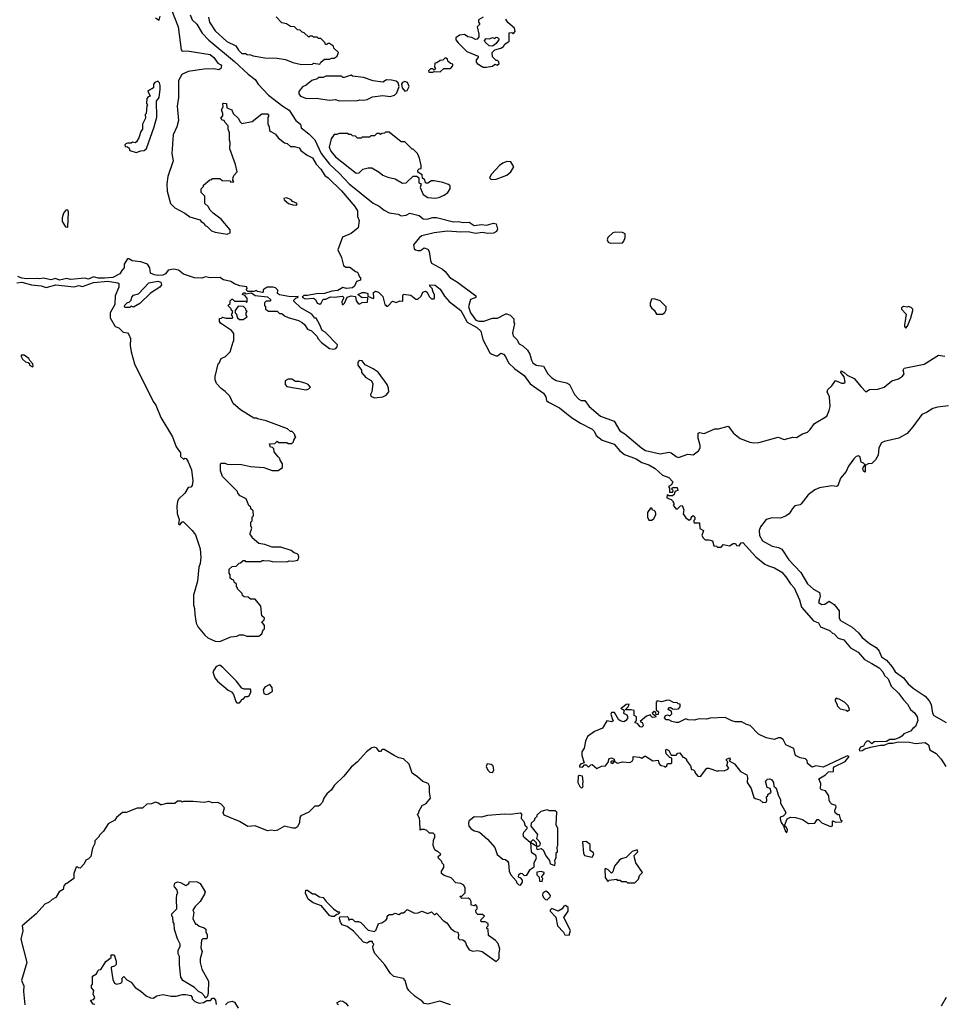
# Model space of a CAD drawing. Extents: x 2494106 to 2685573, y 758056 to 915185.
# Tile 27 of 256: x 2538149 to 2545751, y 833661 to 841755. Entities that reach past the tile are written whole.
import ezdxf

# ---------------------------------------------------------------- set-up
doc = ezdxf.new("R2010")
doc.units = 0

msp = doc.modelspace()

# ---------------------------------------------------------------- linework, layer by layer
at = {"layer": '0CON05XD'}
for points in [[(2539396.7, 841835), (2539452.5, 841695), (2539476.4, 841506.4), (2539485, 841497.5), (2539525, 841499.2), (2539715, 841468), (2539745.8, 841445), (2539778.6, 841398.6), (2539802.5, 841385), (2539807.5, 841375), (2539802.5, 841355), (2539786.7, 841343.3), (2539745, 841351.2), (2539665, 841348.6), (2539535, 841329.5), (2539482, 841305), (2539454.2, 841255), (2539454.1, 841115.9), (2539444.2, 841045), (2539453.3, 840925), (2539440, 840875), (2539410.7, 840809.3), (2539400, 840655), (2539410, 840595), (2539367.5, 840465), (2539358, 840405), (2539360, 840345), (2539389.2, 840245), (2539425, 840207.5), (2539505.5, 840165.5), (2539547.5, 840135), (2539630, 840110), (2539640, 840095), (2539663, 840083), (2539673.6, 840063.6), (2539690, 840055), (2539725, 840020), (2539757, 840007), (2539855, 839992.5), (2539878.3, 840001.7), (2539878.3, 840028.3), (2539806.4, 840116.4), (2539740, 840165), (2539715, 840190), (2539699.3, 840219.3), (2539670, 840245), (2539670, 840305), (2539640, 840335), (2539640, 840365), (2539660, 840385), (2539660, 840395), (2539711.7, 840438.3), (2539728.3, 840441.7), (2539735, 840450), (2539795, 840450), (2539813.6, 840433.6), (2539875, 840430), (2539885, 840420), (2539908.3, 840421.7), (2539900, 840435), (2539903, 840457), (2539910, 840475), (2539937, 840503), (2539923.3, 840565), (2539877, 840693), (2539880, 840745), (2539872.5, 840765), (2539872.5, 840825), (2539862.5, 840855), (2539861.7, 840881.7), (2539835, 840912.5), (2539830, 840925), (2539815, 840930), (2539802.5, 840945), (2539820, 840965), (2539820, 840985), (2539807.5, 841015), (2539821.7, 841038.3), (2539820, 841065), (2539825, 841070), (2539850, 841065), (2539850.7, 841030.7), (2539892.5, 841015), (2539902.5, 840985), (2539945.9, 840945.9), (2539960, 840915), (2539975, 840902.5), (2540060.7, 840919.3), (2540138.3, 840981.7), (2540185, 840980), (2540197.5, 840965), (2540190, 840955), (2540188.3, 840898.3), (2540200, 840875), (2540202.5, 840845), (2540212.5, 840835), (2540252.5, 840815), (2540273.6, 840783.6), (2540325, 840742.5), (2540347, 840737), (2540375, 840712.5), (2540405, 840712.5), (2540445, 840702.5), (2540460.7, 840680.7), (2540511.7, 840641.7), (2540555, 840618.8), (2540586.2, 840566.2), (2540625, 840526.7), (2540656.7, 840475), (2540685, 840456), (2540795, 840347.5), (2540905, 840220), (2540926.7, 840185), (2540927, 840137), (2540940, 840105), (2540932.5, 840045), (2540875, 839997.5), (2540803.9, 839966.1), (2540763.8, 839863.8), (2540795, 839800), (2540810, 839735), (2540830.7, 839720.7), (2540861.7, 839721.7), (2540910, 839685), (2540925, 839680), (2540941.7, 839641.7), (2540950, 839635), (2540950, 839615), (2540917, 839603), (2540902.5, 839565), (2540885, 839551.2), (2540835, 839546.2), (2540805, 839553.3), (2540765, 839530), (2540715, 839523.8), (2540655, 839503.8), (2540585, 839501.2), (2540515, 839486.7), (2540485, 839487.5), (2540470, 839475), (2540495, 839460), (2540565, 839466.7), (2540580, 839455), (2540593.3, 839425), (2540615, 839417.5), (2540627.5, 839425), (2540643, 839457), (2540665, 839456.7), (2540705, 839476.2), (2540735, 839473.8), (2540801.7, 839481.7), (2540810, 839475), (2540810, 839465), (2540797.5, 839435), (2540800, 839415), (2540807.5, 839412.5), (2540820, 839425), (2540840, 839475), (2540875, 839486.2), (2540908.3, 839478.3), (2540913.9, 839443.9), (2540935, 839420), (2540945, 839420), (2540965, 839430), (2541008.3, 839431.7), (2541010, 839465), (2541005, 839470), (2540965, 839467.5), (2540930, 839495), (2540965, 839511.2), (2540985, 839513.3), (2541010, 839505), (2541011.7, 839481.7), (2541055, 839462.5), (2541060, 839465), (2541058.3, 839511.7), (2541075, 839522.5), (2541100, 839515), (2541135, 839480), (2541150, 839415), (2541158.3, 839408.3), (2541165, 839400), (2541175, 839400), (2541215, 839440), (2541245, 839430), (2541275, 839442.5), (2541298.3, 839441.7), (2541297.5, 839485), (2541305, 839497.5), (2541365, 839490), (2541405, 839457.5), (2541421.7, 839458.3), (2541448.8, 839481.2), (2541462.5, 839515), (2541485, 839522.5), (2541497.5, 839515), (2541515, 839480), (2541535, 839460), (2541555, 839460), (2541560, 839465), (2541560, 839495), (2541547.5, 839515), (2541540, 839545), (2541520, 839565), (2541520, 839575), (2541565, 839572.5), (2541605, 839540), (2541641.2, 839481.2), (2541678.8, 839438.8), (2541775, 839363.8), (2541827.5, 839267.5), (2541906, 839225), (2541940, 839195), (2541956.7, 839125), (2542015, 839017.5), (2542030, 839005), (2542065, 838992.5), (2542077, 838993), (2542105, 839012.5), (2542125, 839006.7), (2542142.5, 838985), (2542167.5, 838935), (2542220, 838885), (2542295, 838830), (2542345, 838761.2), (2542454.2, 838684.2), (2542473.8, 838655), (2542481.2, 838625), (2542495, 838610), (2542586.7, 838565), (2542685.6, 838485.6), (2542758.8, 838438.8), (2542855, 838389.2), (2542871.2, 838371.2), (2542887.3, 838337.3), (2542937.1, 838297.1), (2543035, 838265.7), (2543081.7, 838211.7), (2543121.4, 838181.4), (2543217.5, 838145), (2543265, 838114), (2543322.5, 838095), (2543372.5, 838065), (2543435, 838010), (2543485, 837992.5), (2543517.5, 837955), (2543508.3, 837931.7), (2543483, 837917), (2543490, 837905), (2543491.7, 837871.7), (2543518.3, 837871.7), (2543520, 837885), (2543510, 837895), (2543515, 837910), (2543555, 837910), (2543560, 837885), (2543541.7, 837878.3), (2543531.7, 837868.3), (2543528.3, 837851.7), (2543515, 837840), (2543485, 837840), (2543471.7, 837848.3), (2543470, 837825), (2543505, 837810), (2543520, 837795), (2543520, 837785), (2543530, 837775), (2543520, 837765), (2543543, 837733), (2543557, 837733), (2543581.7, 837758.3), (2543595, 837760), (2543610, 837725), (2543603, 837693), (2543625, 837660), (2543651.7, 837641.7)], [(2539265, 841770), (2539295, 841750), (2539302.5, 841785)], [(2539550.5, 841795), (2539565.8, 841755), (2539605, 841717.5), (2539648.8, 841645), (2539705, 841587.5), (2539915, 841410), (2540027.2, 841307.2), (2540084.4, 841264.4), (2540110, 841225), (2540193.2, 841133.2), (2540313.1, 841043.1), (2540365, 841012), (2540420, 840925), (2540456, 840895), (2540463.1, 840865), (2540526, 840816), (2540575, 840767.1), (2540626.5, 840655), (2540695, 840567.5), (2540774.4, 840494.4), (2540858, 840405), (2541055, 840247.5), (2541105, 840221.4), (2541145, 840190), (2541185, 840166), (2541260, 840155), (2541285, 840143.8), (2541325, 840148.8), (2541355, 840163.3), (2541432.5, 840145), (2541465, 840119.2), (2541495, 840115.8), (2541545, 840127.5), (2541575, 840127.5), (2541715, 840093.1), (2541755, 840096.7), (2541795, 840087.1), (2541845, 840091.2), (2541885, 840064), (2541945, 840071.4), (2541986.1, 840066.1), (2542045, 840081.2), (2542067.1, 840077.1), (2542077, 840033), (2542067.5, 840015), (2542045, 840000), (2541995, 839996.7), (2541955, 840006.2), (2541895, 839998), (2541835, 840010), (2541775, 840008.2), (2541665, 840016.2), (2541555, 840002.5), (2541455, 839978.2), (2541434.7, 839965.3), (2541387.1, 839905), (2541392.3, 839872.3), (2541402.6, 839862.6), (2541422.8, 839857.2), (2541445, 839857.5), (2541475, 839879.7), (2541505, 839869.5), (2541515, 839848.1), (2541525, 839776.2), (2541535, 839754.2), (2541623.6, 839703.6), (2541645.8, 839685), (2541685.6, 839635), (2541747.9, 839597.9), (2541898, 839485), (2541898.1, 839471.9), (2541855.7, 839454.3), (2541837.9, 839395), (2541855, 839346), (2541900, 839285), (2541922.5, 839277.5), (2541965, 839275.5), (2542035, 839300.8), (2542078.3, 839301.7), (2542145, 839336.2), (2542155, 839337.5), (2542182.5, 839325), (2542210, 839295), (2542210, 839265), (2542217.5, 839257.5), (2542199.3, 839180.7), (2542206.2, 839155), (2542235.5, 839125.5), (2542255, 839091.2), (2542284.3, 839074.3), (2542325, 839038.8), (2542344, 839005), (2542355.9, 838955.9), (2542368, 838935), (2542395, 838915.7), (2542455, 838906), (2542490, 838845), (2542525, 838810), (2542558.3, 838788.3), (2542645, 838768.8), (2542670, 838755), (2542711.2, 838675), (2542744.4, 838634.4), (2542765, 838625.8), (2542795.8, 838625), (2542830, 838575), (2542924.5, 838494.5), (2543035, 838453.8), (2543083.8, 838375), (2543125, 838349.2), (2543265, 838232.7), (2543295, 838214.6), (2543414.2, 838185.8), (2543485, 838198.8), (2543505, 838193.3), (2543545, 838163.8), (2543565, 838156.2), (2543643, 838183), (2543685, 838178.8), (2543728.7, 838211.3), (2543744.2, 838235), (2543744, 838255), (2543726.2, 838315), (2543727.5, 838355), (2543738.3, 838361.7), (2543775, 838353.3), (2543865, 838392.5), (2543895, 838392.5), (2543973, 838413), (2544017.5, 838355), (2544073, 838313), (2544151.7, 838281.7), (2544185, 838275.8), (2544225, 838278.6), (2544385, 838322), (2544435, 838304.2), (2544505, 838324), (2544535, 838320), (2544585, 838350), (2544625, 838363.8), (2544648.8, 838385), (2544684.2, 838435.8), (2544783.8, 838495), (2544805, 838542.5), (2544812, 838575), (2544807.5, 838655), (2544787.5, 838695), (2544792.5, 838715), (2544825.9, 838744.1), (2544855, 838787.5), (2544905, 838767.5), (2544925, 838767.5), (2544936.7, 838775), (2544928, 838818), (2544900, 838855), (2544901.7, 838868.3), (2544927.5, 838855), (2544951.4, 838831.4), (2545009.2, 838805), (2545066.9, 838736.9), (2545105, 838694.4), (2545136.5, 838713.5), (2545205, 838718.1), (2545254.8, 838735.2), (2545320, 838785), (2545375, 838801.3), (2545407.8, 838825), (2545420, 838845), (2545412, 838875), (2545420, 838890), (2545585, 838921.9), (2545702.3, 838997.7), (2545755, 838990)], [(2539700.6, 841775), (2539708.9, 841735), (2539755, 841662.5), (2539851.2, 841575), (2539925, 841540), (2539947.5, 841505), (2539975, 841477.5), (2540005, 841477.5), (2540018.3, 841468.3), (2540045, 841466.7), (2540067, 841457), (2540165, 841441.2), (2540265, 841440), (2540335, 841426.7), (2540395, 841403.3), (2540465, 841387.5)], [(2540465, 841387.5), (2540555, 841390), (2540565, 841397.5), (2540615, 841390), (2540623.6, 841406.4), (2540655, 841430), (2540695, 841430), (2540715, 841440), (2540735, 841440), (2540760, 841455), (2540770, 841485), (2540731.7, 841521.7), (2540728.3, 841538.3), (2540695, 841560), (2540681.7, 841558.3), (2540675, 841550), (2540661.7, 841551.7), (2540658.3, 841568.3), (2540625, 841600), (2540605, 841600), (2540595, 841610), (2540565, 841610), (2540555, 841620), (2540535, 841620), (2540525, 841610), (2540488.3, 841648.3), (2540471.7, 841651.7), (2540455, 841670), (2540431.7, 841671.7), (2540407, 841697), (2540375, 841700), (2540341.7, 841721.7), (2540305, 841730), (2540258.3, 841778.3)], [(2541960, 841775), (2541920, 841755), (2541920, 841735), (2541930, 841725), (2541930, 841715), (2541910, 841695), (2541922.5, 841635), (2541922.5, 841615), (2541910, 841595), (2541895, 841592.5), (2541865, 841607.5), (2541833.6, 841613.6), (2541805, 841632.5), (2541765, 841627.5), (2541733.8, 841605), (2541735, 841590), (2541753.3, 841565), (2541823.9, 841493.9), (2541917.5, 841455), (2541917.5, 841445), (2541902.5, 841425), (2541902.5, 841405), (2541910, 841395), (2541960, 841365), (2541985, 841363.8)], [(2541985, 841363.8), (2542035, 841372.5), (2542055, 841390), (2542075, 841382.5), (2542090, 841395), (2542088.3, 841408.3), (2542078.3, 841418.3), (2542065, 841420), (2542035, 841450), (2542032.5, 841485), (2542055, 841507.5), (2542105, 841520), (2542126.7, 841533.3), (2542137.5, 841555), (2542171.7, 841578.3), (2542171.7, 841648.3), (2542195, 841650), (2542205, 841640), (2542221.7, 841658.3), (2542217.5, 841685), (2542160.7, 841730.7), (2542145, 841760)], [(2542035, 841536.2), (2542009.3, 841539.3), (2541975, 841570), (2541970, 841585), (2541985, 841600), (2542011.7, 841598.3), (2542035, 841607.5), (2542055, 841600), (2542065, 841610), (2542078.3, 841608.3), (2542090, 841595), (2542065, 841560), (2542045, 841543.3), (2542035, 841536.2)], [(2541545, 841322.5), (2541555, 841330), (2541605, 841327.5), (2541635, 841352.5), (2541690, 841355), (2541710, 841375), (2541710, 841390), (2541690, 841395), (2541670, 841415), (2541665, 841430), (2541655, 841440), (2541645, 841440), (2541628.3, 841421.7), (2541605, 841420), (2541578.3, 841401.7), (2541561.7, 841398.3), (2541560, 841365), (2541568.3, 841351.7), (2541555, 841340), (2541545, 841350), (2541525, 841350), (2541510, 841335), (2541513, 841323), (2541545, 841322.5)], [(2539105, 840662.5), (2539145, 840677.5), (2539171.7, 840678.3), (2539192.5, 840695), (2539254, 840875), (2539276, 840955), (2539272.5, 841085), (2539296.2, 841115), (2539303.3, 841185), (2539303.3, 841215), (2539297, 841237), (2539285, 841250), (2539260, 841240), (2539250, 841225), (2539250, 841195), (2539203, 841167), (2539220, 841125), (2539205, 841120), (2539193.6, 841106.4), (2539190, 841065), (2539200, 841055), (2539193, 841047), (2539187.5, 840985), (2539180, 840975), (2539183.3, 840945), (2539157.5, 840895), (2539157.5, 840855), (2539143.3, 840835), (2539127.5, 840785), (2539108.3, 840751.7), (2539097, 840743), (2539075, 840747.5), (2539065, 840740), (2539035, 840740), (2539020, 840735), (2539012.5, 840725), (2539015, 840712.5), (2539035, 840710), (2539048.3, 840698.3), (2539055, 840680), (2539105, 840662.5)], [(2540775, 841087.5), (2540925, 841090), (2540945, 841097.5), (2540975, 841092.5), (2541005, 841100), (2541048.3, 841121.7), (2541135, 841132.5), (2541195, 841122.5), (2541230, 841135), (2541250, 841155), (2541267.5, 841205), (2541260, 841235), (2541245, 841250), (2541205, 841257.5), (2541165, 841260), (2541135, 841242.5), (2541055, 841252.5), (2540975, 841280), (2540885, 841290), (2540875, 841300), (2540815, 841280), (2540805, 841280), (2540795, 841290), (2540665, 841290), (2540645, 841280), (2540605, 841280), (2540595, 841270), (2540550, 841255), (2540505, 841217.5), (2540475, 841202.5), (2540442.5, 841165), (2540442.5, 841145), (2540457, 841127), (2540507, 841107), (2540585, 841110), (2540695, 841092.5), (2540745, 841100), (2540775, 841087.5)], [(2541315, 841167.5), (2541335, 841172.5), (2541350, 841205), (2541338.3, 841238.3), (2541315, 841247.5), (2541295, 841240), (2541287.5, 841225), (2541292.5, 841195), (2541315, 841167.5)], [(2541565, 840287.5), (2541595, 840293.3), (2541638.3, 840311.7), (2541667.5, 840335), (2541687.5, 840365), (2541688.3, 840388.3), (2541675, 840400), (2541627, 840417), (2541555, 840430), (2541535, 840430), (2541505, 840410), (2541491.7, 840411.7), (2541481.7, 840421.7), (2541478.3, 840438.3), (2541461.7, 840451.7), (2541458.3, 840478.3), (2541422.5, 840502.5), (2541423, 840517), (2541431.7, 840528.3), (2541448.3, 840531.7), (2541450, 840555), (2541437, 840617), (2541420, 840655), (2541385, 840690), (2541375, 840690), (2541315, 840750), (2541285, 840750), (2541185, 840830), (2541155, 840830), (2541148.3, 840821.7), (2541125, 840820), (2541115, 840810), (2541105, 840820), (2541085, 840820), (2541065, 840800), (2541035, 840800), (2541025, 840790), (2540965, 840790), (2540955, 840780), (2540925, 840780), (2540908.3, 840798.3), (2540885, 840800), (2540875, 840810), (2540855, 840810), (2540845, 840820), (2540775, 840820), (2540755, 840810), (2540735, 840810), (2540710, 840775), (2540692.5, 840707.5), (2540705.8, 840675), (2540745, 840627.1), (2540915, 840492.9), (2540940, 840495), (2540970, 840525), (2541013.6, 840536.4), (2541045, 840537.5), (2541105, 840502.5), (2541135, 840477.5), (2541175, 840460), (2541237, 840447), (2541295, 840410), (2541325, 840412.5), (2541385, 840470), (2541415, 840470), (2541430, 840455), (2541430, 840415), (2541450, 840405), (2541442.5, 840375), (2541467, 840317), (2541505, 840292.5), (2541565, 840287.5)], [(2542025, 840442.5), (2542065, 840443.3), (2542155, 840477.5), (2542187.5, 840505), (2542212.5, 840545), (2542186.4, 840586.4), (2542155, 840590), (2542120, 840575), (2542093.6, 840556.4), (2542027.5, 840485), (2542010, 840455), (2542025, 840442.5)], [(2540425, 840230), (2540430, 840245), (2540391.7, 840261.7), (2540380, 840275), (2540345, 840290), (2540320, 840285), (2540322.5, 840275), (2540360, 840245), (2540395, 840232.5), (2540425, 840230)], [(2538545, 840050), (2538550, 840175), (2538545, 840190), (2538535, 840192.5), (2538525, 840187.5), (2538510, 840165), (2538497, 840127), (2538496.7, 840095), (2538525, 840052.5), (2538545, 840050)], [(2543005, 839917.5), (2543105, 839920), (2543117, 839933), (2543127.5, 839965), (2543127.5, 839995), (2543105.9, 840005.9), (2543048.3, 840008.3), (2543025, 840002.9), (2542984, 839965), (2542977.5, 839945), (2542987, 839927), (2543005, 839917.5)], [(2540355, 839307.5), (2540441.7, 839281.7), (2540470, 839265), (2540489.3, 839249.3), (2540515, 839210), (2540546.4, 839196.4), (2540595, 839150), (2540600, 839135), (2540630.7, 839100.7), (2540695, 839052.5), (2540725, 839047.5), (2540747, 839053), (2540760, 839065), (2540761.7, 839081.7), (2540660, 839185), (2540635, 839200), (2540613.3, 839253.3), (2540585, 839300), (2540575, 839300), (2540550, 839335), (2540460, 839385), (2540401.7, 839441.7), (2540401.7, 839448.3), (2540421.7, 839468.3), (2540435, 839470), (2540438.3, 839478.3), (2540375, 839477.5), (2540283.6, 839493.6), (2540267.5, 839505), (2540271.7, 839531.7), (2540251.7, 839551.7), (2540233, 839557), (2540183.6, 839556.4), (2540150, 839535), (2540150, 839515), (2540145, 839512.5), (2540105, 839520), (2540095, 839530), (2540075, 839520), (2540025, 839520), (2540010, 839535), (2540020, 839545), (2540015, 839560), (2539958.3, 839568.3), (2539915, 839583.3), (2539885, 839603.3), (2539825, 839616.7), (2539795, 839636), (2539715, 839633.3), (2539675, 839640), (2539645, 839628.8), (2539585, 839634), (2539494.1, 839664.1), (2539455, 839696.7), (2539415, 839703.8), (2539370, 839695), (2539347.5, 839665), (2539325.8, 839654.2), (2539285, 839650.8), (2539258.3, 839658.3), (2539225, 839670), (2539217.5, 839715), (2539200, 839745), (2539145, 839763.3), (2539073, 839773), (2539045, 839790), (2539035, 839790), (2539015, 839760), (2539007.5, 839745), (2539007.5, 839715), (2538987, 839693), (2538972.5, 839665), (2538915, 839636), (2538845, 839628.8), (2538795, 839631.2), (2538755, 839642), (2538715, 839622.5), (2538685, 839629.2), (2538565, 839620), (2538535, 839626.2), (2538475, 839613.3), (2538443, 839627), (2538405, 839617.5), (2538345, 839630), (2538315, 839623.3), (2538295, 839627.5), (2538205, 839623.8), (2538165, 839630), (2538133.6, 839643.6)], [(2538125, 839592), (2538166.1, 839596.1), (2538245, 839576.2), (2538326.1, 839566.1), (2538365, 839552.5), (2538446.1, 839576.1), (2538595, 839560), (2538635, 839570), (2538665, 839562.5), (2538755, 839593.8), (2538874, 839606), (2538955, 839592.5), (2538962.5, 839585), (2538962.5, 839555), (2538933.3, 839485), (2538930, 839415), (2538892.5, 839345), (2538893.6, 839303.6), (2538933.6, 839233.6), (2538962.5, 839222.5), (2539000, 839185), (2539035, 839180), (2539047, 839167), (2539058.8, 839135), (2539057.3, 839077.3), (2539064.3, 839025), (2539091.4, 838925), (2539247.1, 838617.1), (2539267.1, 838585), (2539308, 838485), (2539405.7, 838325.7), (2539435, 838242.5), (2539470, 838195), (2539470, 838165), (2539495, 838142.5), (2539505, 838150), (2539516.4, 838146.4), (2539535, 838120), (2539562.5, 838055), (2539572.5, 837965), (2539567.5, 837925), (2539555, 837912.5), (2539535, 837910), (2539506.4, 837863.6), (2539455, 837812.5), (2539446.2, 837795), (2539440, 837755), (2539442.5, 837695), (2539460, 837645), (2539455, 837610), (2539465, 837602.5), (2539483.3, 837626.7), (2539495, 837627.5), (2539567.5, 837555), (2539595, 837520), (2539632.5, 837405), (2539637.5, 837335), (2539632.5, 837285), (2539622.5, 837255), (2539611.7, 837138.3), (2539577.5, 837025), (2539577.5, 836945), (2539586.7, 836915), (2539587.5, 836865), (2539600, 836795), (2539615, 836760), (2539670, 836695), (2539695, 836672.5), (2539756.7, 836646.7), (2539795, 836642.5), (2539885, 836682.5), (2539935, 836687.5), (2539955, 836697.5), (2539985, 836697.5), (2540017, 836687), (2540115, 836687.5), (2540140, 836705), (2540151.7, 836738.3), (2540160, 836745), (2540160, 836775), (2540140, 836805), (2540158.3, 836821.7), (2540160, 836835), (2540140, 836855), (2540130, 836935), (2540085, 836990), (2540045, 836990), (2540028.3, 837008.3), (2539995, 837010), (2539981.7, 837021.7), (2539978.3, 837038.3), (2539940, 837075), (2539940, 837085), (2539930, 837095), (2539930, 837115), (2539911.7, 837131.7), (2539908.3, 837148.3), (2539891.7, 837151.7), (2539880, 837165), (2539880, 837195), (2539870, 837205), (2539871.7, 837238.3), (2539895, 837260), (2539928.3, 837261.7), (2539951.7, 837288.3), (2539965, 837290), (2539985, 837310), (2539998.3, 837308.3), (2540005, 837300), (2540135, 837300), (2540141.7, 837308.3), (2540155, 837310), (2540205, 837307.5), (2540225, 837300), (2540345, 837297.5), (2540365, 837307.5), (2540395, 837302.5), (2540435, 837312.5), (2540442.5, 837335), (2540441.7, 837351.7), (2540430, 837365), (2540405, 837372.5), (2540381.7, 837391.7), (2540295, 837417.5), (2540225, 837417.5), (2540165, 837440), (2540115, 837450), (2540060, 837495), (2540060, 837505), (2540043, 837523), (2540042.5, 837535), (2540057.5, 837575), (2540050, 837595), (2540050, 837625), (2540060, 837635), (2540060, 837665), (2540070, 837675), (2540067, 837717), (2540050, 837735), (2540048.3, 837748.3), (2540031.7, 837761.7), (2540010, 837815), (2539961.7, 837841.7), (2539943, 837863), (2539940, 837875), (2539815, 838000), (2539800, 838045), (2539800, 838105), (2539805, 838110), (2539835, 838110), (2539855, 838100), (2539973, 838097), (2540045, 838082.5), (2540155, 838072.5), (2540225, 838050), (2540275, 838050), (2540310, 838075), (2540310, 838105), (2540290, 838135), (2540288.3, 838148.3), (2540275, 838160), (2540241.7, 838201.7), (2540238.3, 838228.3), (2540228.3, 838238.3), (2540211.7, 838241.7), (2540201.7, 838268.3), (2540245, 838270), (2540265, 838290), (2540275, 838280), (2540345, 838280), (2540355, 838270), (2540385, 838270), (2540400, 838285), (2540401.7, 838298.3), (2540420, 838325), (2540411.7, 838331.7), (2540410, 838345), (2540388.3, 838368.3), (2540375, 838370), (2540351.7, 838391.7), (2540175, 838457.5), (2540103, 838473), (2540095, 838480), (2540075, 838480), (2539965, 838547.5), (2539905, 838600), (2539875, 838660), (2539839.3, 838699.3), (2539805, 838722.5), (2539766.7, 838765), (2539756.7, 838795), (2539757, 838823), (2539780, 838925), (2539788.3, 838931.7), (2539805, 838970), (2539840, 838985), (2539880, 839025), (2539903, 839107), (2539910, 839115), (2539910, 839175), (2539889.3, 839199.3), (2539800.7, 839260.7), (2539790, 839275), (2539791.7, 839298.3), (2539808.3, 839301.7), (2539815, 839310), (2539845, 839300), (2539895, 839300), (2539900, 839305), (2539898.3, 839318.3), (2539890, 839325), (2539900, 839355), (2539890, 839365), (2539888.3, 839378.3), (2539860, 839405), (2539878.3, 839421.7), (2539880, 839445), (2539891.7, 839458.3), (2539898.3, 839458.3), (2539915, 839440), (2540005, 839440), (2540018.3, 839431.7), (2540020, 839465), (2539998.3, 839488.3), (2539980, 839495), (2539985, 839510), (2539998.3, 839508.3), (2540005, 839500), (2540055, 839510), (2540085, 839487.5), (2540187, 839477), (2540210, 839455), (2540210, 839445), (2540205, 839440), (2540175, 839440), (2540161.7, 839428.3), (2540160, 839405), (2540170, 839395), (2540170, 839375), (2540195, 839360), (2540265, 839360), (2540285, 839340), (2540305, 839340), (2540325, 839320), (2540355, 839307.5)], [(2539055, 839390), (2539015, 839390), (2539010, 839395), (2539011.7, 839408.3), (2539035, 839430), (2539048.3, 839431.7), (2539065, 839450), (2539070, 839475), (2539085, 839490), (2539125, 839500), (2539209.3, 839590.7), (2539285, 839606), (2539307.7, 839597.7), (2539313.8, 839575), (2539300, 839555), (2539224.1, 839505.9), (2539135, 839422), (2539085, 839392.5), (2539065, 839400), (2539055, 839390)], [(2539985, 839290), (2540018.3, 839311.7), (2540010, 839325), (2540010, 839345), (2540020, 839355), (2540011.7, 839361.7), (2540008.3, 839378.3), (2539988.3, 839398.3), (2539945, 839400), (2539920, 839365), (2539920, 839345), (2539928.3, 839338.3), (2539940, 839305), (2539955, 839290), (2539985, 839290)], [(2543435, 839333.3), (2543453, 839347), (2543465, 839370), (2543462.5, 839395), (2543415, 839442.5), (2543365, 839460), (2543343.3, 839456.7), (2543333.3, 839425), (2543333.6, 839403.6), (2543343.3, 839385), (2543365.8, 839365.8), (2543383.9, 839333.9), (2543435, 839333.3)], [(2545435, 839220), (2545447.5, 839235), (2545476.7, 839305), (2545492.5, 839365), (2545492.5, 839375), (2545479.3, 839389.3), (2545455, 839397.5), (2545445, 839392.5), (2545415, 839397.5), (2545400, 839385), (2545400, 839375), (2545437.5, 839335), (2545422.5, 839245), (2545423, 839233), (2545435, 839220)], [(2538255, 838900), (2538260, 838905), (2538257.5, 838925), (2538232.5, 838952.5), (2538225, 838970), (2538185, 838997.5), (2538161.7, 838998.3), (2538160, 838985), (2538172.5, 838965), (2538195, 838942.5), (2538217.5, 838937.5), (2538228.3, 838928.3), (2538230, 838915), (2538255, 838900)], [(2541067, 838647), (2541135, 838653.3), (2541161.7, 838668.3), (2541182.5, 838695), (2541181.2, 838725), (2541168.8, 838755), (2541095, 838856.2), (2541055, 838886), (2540988, 838918), (2540965, 838950), (2540945, 838952.5), (2540935, 838946.7), (2540927.5, 838935), (2540927.5, 838915), (2540960, 838875), (2540960, 838855), (2540995, 838812.5), (2541039.3, 838789.3), (2541052.5, 838765), (2541043, 838697), (2541032.5, 838675), (2541035, 838660), (2541067, 838647)], [(2540505, 838712.5), (2540525, 838720), (2540540, 838735), (2540520, 838755), (2540497, 838767), (2540445, 838780), (2540415, 838780), (2540385, 838800), (2540355, 838800), (2540330, 838785), (2540330, 838755), (2540345, 838740), (2540505, 838712.5)], [(2545785, 838580.6), (2545695, 838570.8), (2545655, 838560), (2545605, 838526.7), (2545565, 838510), (2545492.8, 838407.2), (2545445, 838354), (2545377.5, 838315), (2545255, 838288), (2545235, 838276.2), (2545213.5, 838235), (2545206.9, 838175), (2545185, 838136.7), (2545155, 838107.5), (2545125, 838102.5), (2545100, 838090), (2545100, 838035), (2545085, 838042.5), (2545080, 838065), (2545085, 838080), (2545100, 838095), (2545085, 838110), (2545067, 838117), (2545058.1, 838158.1), (2545045, 838170), (2545025, 838163.8), (2545006.2, 838145), (2544963.8, 838085), (2544945, 838040), (2544896.2, 837985), (2544875, 837923.8), (2544865, 837918.8), (2544825, 837923.8), (2544725, 837907.1), (2544685, 837890), (2544630.2, 837849.8), (2544575, 837773.8), (2544565, 837766.2), (2544522.1, 837757.9), (2544502.4, 837737.6), (2544475, 837692.9), (2544445, 837672.2), (2544405, 837656.5), (2544335, 837660), (2544285, 837645.7), (2544238.6, 837585), (2544228.6, 837555), (2544230, 837515), (2544255, 837472), (2544335, 837425.8), (2544387.5, 837415), (2544415, 837401.2), (2544472.5, 837315), (2544570.3, 837210.3), (2544625, 837118), (2544675, 837074), (2544724, 837045), (2544730, 837015), (2544725.5, 836995), (2544716.7, 836965), (2544745, 836946.9), (2544769.1, 836950.9), (2544805, 836975.8), (2544845, 836947.1), (2544885.5, 836895), (2544886.2, 836836.2), (2544897.1, 836817.1), (2544992, 836762), (2545045.4, 836715), (2545076.5, 836676.5), (2545136, 836626), (2545189.8, 836595), (2545215.2, 836565), (2545235, 836517.8), (2545275, 836489.1), (2545323.2, 836435), (2545346.4, 836395), (2545415, 836343.3), (2545454.8, 836294.8), (2545495, 836259.2), (2545594.5, 836195), (2545626.2, 836155), (2545641.3, 836125), (2545653.3, 836055), (2545664.1, 836034.1), (2545765, 835978.6)], [(2543345, 837640), (2543362.5, 837655), (2543380, 837685), (2543380, 837695), (2543375, 837710), (2543365, 837720), (2543351.7, 837721.7), (2543345, 837740), (2543335, 837740), (2543310, 837705), (2543310, 837665), (2543321.7, 837641.7), (2543345, 837640)], [(2543651.7, 837641.7), (2543668.3, 837651.7), (2543670, 837665), (2543685, 837680), (2543700, 837665), (2543700, 837645), (2543691.7, 837638.3), (2543690, 837625), (2543695, 837620), (2543738.3, 837618.3), (2543741.7, 837571.7), (2543770, 837555), (2543757.5, 837515), (2543767.5, 837495), (2543785, 837480), (2543815, 837480), (2543845, 837470), (2543855, 837430), (2543877, 837427), (2543885, 837420), (2543915, 837420), (2543935, 837440), (2543985, 837430), (2544015, 837450), (2544035, 837450), (2544041.7, 837431.7), (2544065, 837430), (2544080, 837455), (2544095, 837456.7), (2544200.5, 837340.5), (2544275, 837280), (2544304.1, 837264.1), (2544355, 837248.8), (2544415, 837213.8), (2544448, 837175), (2544485, 837116.2), (2544515.8, 837085), (2544560, 836985), (2544576.4, 836926.4), (2544674.1, 836814.1), (2544715, 836797.5), (2544733.9, 836763.9), (2544807.5, 836735), (2544831.7, 836711.7), (2544845, 836707.5), (2544879.3, 836669.3), (2544925, 836657.5), (2544980.7, 836590.7), (2545043.3, 836555), (2545094.2, 836494.2), (2545155, 836463.3), (2545215, 836426), (2545245, 836393.3), (2545260, 836365), (2545288.8, 836335), (2545312.5, 836275), (2545375, 836217.5), (2545415, 836162.5), (2545449.3, 836129.3), (2545473.6, 836083.6), (2545505, 836057.5), (2545527.5, 836025), (2545532.5, 835995), (2545515, 835943.3), (2545490.7, 835929.3), (2545473.6, 835906.4), (2545417.5, 835885), (2545402.5, 835865), (2545379.5, 835850.5), (2545342, 835838), (2545302.5, 835837.5), (2545275, 835820), (2545175, 835817.5), (2545155, 835802.5), (2545133.6, 835823.6), (2545115, 835823.8), (2545099.5, 835810.5), (2545086.2, 835783.8), (2545062, 835775), (2545051.2, 835755), (2545052.5, 835745), (2545075, 835746), (2545098.3, 835761.7), (2545145, 835773.8), (2545225, 835791.2), (2545255, 835790), (2545293.3, 835806.7), (2545326.4, 835806.4), (2545370.5, 835819.5), (2545465.8, 835815.8), (2545515, 835806), (2545593.9, 835813.9), (2545620, 835795), (2545632.3, 835752.3), (2545685, 835723.8), (2545725, 835676.7), (2545762, 835615)], [(2539955, 836140), (2539970, 836155), (2539975, 836170), (2539985, 836170), (2540005, 836190), (2540025, 836190), (2540035, 836200), (2540050, 836225), (2540050, 836245), (2540045, 836250), (2539995, 836250), (2539975, 836260), (2539929.3, 836319.3), (2539819.3, 836429.3), (2539795, 836447.5), (2539763, 836437), (2539737.5, 836395), (2539753.9, 836343.9), (2539775, 836317.5), (2539863.6, 836243.6), (2539889.3, 836229.3), (2539907, 836207), (2539925, 836150), (2539935, 836140), (2539955, 836140)], [(2540175, 836207.5), (2540195, 836213.3), (2540226.7, 836235), (2540224, 836265), (2540205, 836290), (2540165, 836266.7), (2540150, 836245), (2540157, 836217), (2540175, 836207.5)], [(2544455, 835070), (2544462.5, 835095), (2544452.5, 835115), (2544440, 835125), (2544440, 835135), (2544460, 835185), (2544485, 835198.8), (2544526.4, 835196.4), (2544585, 835180), (2544635, 835147.5), (2544685, 835150), (2544705, 835180), (2544715, 835180), (2544745, 835152.5), (2544815, 835122.5), (2544831.7, 835128.3), (2544830, 835165), (2544835, 835170), (2544855, 835157.5), (2544905, 835160), (2544910, 835165), (2544900, 835175), (2544888.3, 835218.3), (2544875, 835217.5), (2544853.3, 835235), (2544851.2, 835255), (2544862.5, 835285), (2544860, 835295), (2544826.7, 835306.7), (2544815, 835317.5), (2544803.3, 835335), (2544802.5, 835375), (2544772.5, 835415), (2544740, 835425), (2544733, 835433), (2544736.7, 835475), (2544720, 835515), (2544775, 835547.5), (2544799.3, 835570.7), (2544840, 835575), (2544840, 835605), (2544846.1, 835613.9), (2544935, 835656.7), (2544968.3, 835698.3), (2544955, 835702.5), (2544935, 835696), (2544755, 835610), (2544695, 835620), (2544665, 835610), (2544625, 835640), (2544622.5, 835665), (2544608.3, 835678.3), (2544565, 835686.7), (2544532.3, 835702.3), (2544523.8, 835715), (2544513, 835763), (2544447.5, 835795), (2544425, 835837.5), (2544405, 835852.5), (2544385, 835852.5), (2544355, 835836.2), (2544285, 835850), (2544222.1, 835882.1), (2544155, 835953.3), (2544125, 835961.2), (2544085, 835983.3), (2544035, 835984), (2544005, 835991.2), (2543949.3, 836019.3), (2543825, 836013.3), (2543795, 836004), (2543735, 836006.7), (2543695, 835996.2), (2543645, 836000), (2543625, 836007.5), (2543565, 835977.5), (2543545, 835976.7), (2543510, 835985), (2543485, 836000), (2543465, 836000), (2543450, 836015), (2543457.5, 836035), (2543475, 836040), (2543495, 836032.5), (2543511.7, 836048.3), (2543508.3, 836068.3), (2543480, 836085), (2543485, 836100), (2543501.7, 836101.7), (2543515, 836090), (2543535, 836087.5), (2543565, 836090), (2543580, 836105), (2543578.3, 836128.3), (2543561.7, 836131.7), (2543555, 836140), (2543525, 836142.5), (2543495, 836157.5), (2543475, 836160), (2543425, 836147.5), (2543390, 836155), (2543382.5, 836145), (2543382.5, 836082.5), (2543400, 836065), (2543397, 836043), (2543381.7, 836041.7), (2543378.3, 836058.3), (2543365, 836067.5), (2543350, 836055), (2543378.3, 836028.3), (2543375, 836020), (2543355, 836017.5), (2543343.6, 836023.6), (2543335, 836040), (2543301.7, 836028.3), (2543250, 835985), (2543266.4, 835976.4), (2543273.3, 835965), (2543275, 835950), (2543265, 835940), (2543251.2, 835941.2), (2543228.3, 835968.3), (2543210, 835975), (2543211.7, 835988.3), (2543220, 835995), (2543220, 836025), (2543200, 836035), (2543200, 836075), (2543175, 836082.5), (2543131.7, 836081.7), (2543131.7, 836088.3), (2543150, 836105), (2543158.3, 836128.3), (2543133.9, 836126.1), (2543105, 836100), (2543090, 836095), (2543118.3, 836078.3), (2543112.5, 836055), (2543141.7, 836041.7), (2543146.4, 836026.4), (2543145, 836010), (2543129.3, 835990.7), (2543115, 835982.5), (2543085, 835990), (2543071.7, 836001.7), (2543038.3, 836058.3), (2543015, 836060), (2543010, 836045), (2543022.5, 836002.5), (2543030, 835995), (2543018.3, 835981.7), (2542975, 835990), (2542939.3, 835930.7), (2542875, 835903.3), (2542817, 835863), (2542800, 835825), (2542790, 835765), (2542770, 835735), (2542770, 835705), (2542790, 835645), (2542760, 835635), (2542750, 835625), (2542751.7, 835611.7), (2542775, 835610), (2542791.7, 835628.3), (2542805, 835630), (2542825, 835610), (2542845, 835630), (2542855, 835632.5), (2542895, 835600), (2542933, 835617), (2542965, 835620), (2542990, 835655), (2542991.7, 835678.3), (2543013, 835687), (2543037, 835677), (2543040, 835660), (2543015, 835660), (2543010, 835655), (2543010, 835645), (2543025, 835640), (2543040, 835660), (2543065, 835643.3), (2543105, 835653.3), (2543165, 835647.5), (2543185, 835660), (2543192.5, 835675), (2543193, 835697), (2543245, 835692.5), (2543265, 835683.3), (2543285, 835700), (2543295, 835700), (2543355, 835662.5), (2543398.3, 835668.3), (2543403, 835643), (2543411.7, 835631.7), (2543422.5, 835622.5), (2543448.3, 835618.3), (2543455, 835610), (2543468.3, 835621.7), (2543475, 835640), (2543505, 835640), (2543510, 835645), (2543510, 835685), (2543495, 835690), (2543465, 835720), (2543460, 835745), (2543465, 835757.5), (2543486.4, 835746.4), (2543505, 835710), (2543545, 835710), (2543560, 835725), (2543575, 835727.5), (2543601.7, 835691.7), (2543615, 835690), (2543630, 835675), (2543630, 835665), (2543665, 835620), (2543671.7, 835591.7), (2543688.3, 835588.3), (2543698.3, 835578.3), (2543700, 835565), (2543725, 835537.5), (2543746.4, 835533.6), (2543798.3, 835601.7), (2543815, 835602.5), (2543885, 835577.5), (2543897, 835583), (2543939.3, 835580.7), (2543970, 835595), (2543980, 835605), (2543962.5, 835625), (2543970, 835655), (2543960, 835665), (2543960, 835675), (2543987.5, 835687.5), (2543990, 835675), (2543981.7, 835661.7), (2544025, 835637.5), (2544073.9, 835573.9), (2544126.1, 835546.1), (2544132.5, 835525), (2544130, 835485), (2544164, 835435), (2544185, 835360), (2544195, 835352), (2544235, 835342.5), (2544258.3, 835318.3), (2544286.4, 835323.6), (2544292.5, 835335), (2544290, 835365), (2544300, 835375), (2544300, 835385), (2544327.5, 835405), (2544320, 835435), (2544293, 835443), (2544280, 835495), (2544298.3, 835511.7), (2544315, 835513.3), (2544332.5, 835505), (2544346.7, 835485), (2544350, 835455), (2544367.7, 835437.7), (2544386.7, 835375), (2544402.5, 835345), (2544403, 835313), (2544446.4, 835236.4), (2544443.3, 835225), (2544425, 835207.5), (2544401.2, 835198.8), (2544400, 835185), (2544408.8, 835155), (2544428.3, 835128.3), (2544445, 835080), (2544455, 835070)], [(2544955, 836070), (2544970, 836085), (2544960, 836115), (2544930, 836145), (2544885, 836170), (2544871.7, 836171.7), (2544865, 836180), (2544853, 836167), (2544852.5, 836155), (2544870, 836125), (2544870, 836115), (2544895, 836090), (2544945, 836080), (2544955, 836070)], [(2541690, 833655), (2541604.2, 833685.8), (2541507.7, 833662.3), (2541475, 833666.7), (2541456.8, 833686.8), (2541400, 833725), (2541347.5, 833775), (2541333.3, 833795), (2541316.9, 833855), (2541305, 833872), (2541225, 833890), (2541196.2, 833915), (2541150, 833985), (2541068.8, 834078.8), (2541053.8, 834115), (2541052.5, 834135), (2541060, 834155), (2541050, 834165), (2541048.3, 834178.3), (2541025, 834177.5), (2541005, 834162.5), (2540975, 834172.5), (2540892.5, 834262.5), (2540840.7, 834300.7), (2540800, 834315), (2540786.2, 834335), (2540777.5, 834365), (2540780, 834380), (2540841.7, 834381.7), (2540850, 834375), (2540855, 834350), (2540865, 834360), (2540885, 834360), (2540905, 834342.5), (2540935, 834342.5), (2540953, 834333), (2541015, 834270), (2541065, 834260), (2541078.3, 834271.7), (2541100, 834325), (2541125, 834330), (2541158.3, 834351.7), (2541170, 834365), (2541170, 834385), (2541185, 834400), (2541215, 834400), (2541235, 834410), (2541265, 834400), (2541288.3, 834411.7), (2541305, 834412.5), (2541317, 834423), (2541335, 834440), (2541395, 834410), (2541425, 834413.3), (2541455, 834426.7), (2541505, 834407.5), (2541535, 834420), (2541555, 834400), (2541565, 834400), (2541575, 834410), (2541630.7, 834350.7), (2541659.3, 834329.3), (2541693.6, 834283.6), (2541725, 834260), (2541750, 834255), (2541757.5, 834235), (2541753, 834203), (2541765, 834192.5), (2541791.7, 834191.7), (2541803, 834183), (2541815, 834170), (2541822.5, 834145), (2541845, 834107.5), (2541875, 834096.7), (2541915, 834103.3), (2541950, 834095), (2542065, 834012.5), (2542091.7, 834038.3), (2542090, 834085), (2542097.5, 834115), (2542081.7, 834161.7), (2542060, 834185), (2542002.5, 834225), (2542000, 834275), (2541990, 834285), (2541990, 834295), (2542000, 834305), (2542000, 834325), (2541975, 834340), (2541945, 834340), (2541940, 834345), (2541941.7, 834358.3), (2541970, 834385), (2541955, 834400), (2541915, 834400), (2541901.7, 834411.7), (2541900, 834435), (2541910, 834445), (2541910, 834465), (2541895, 834480), (2541885, 834470), (2541860, 834475), (2541860, 834505), (2541853, 834523), (2541835, 834532.5), (2541785, 834530), (2541771.7, 834541.7), (2541770, 834550), (2541785, 834550), (2541811.7, 834578.3), (2541812.5, 834615), (2541799.3, 834639.3), (2541775, 834652.5), (2541735, 834660), (2541695, 834700), (2541638.3, 834718.3), (2541617.5, 834735), (2541617.5, 834755), (2541636.7, 834785), (2541636.4, 834806.4), (2541621.7, 834821.7), (2541620, 834835), (2541593, 834863), (2541590, 834875), (2541610, 834895), (2541585, 834920), (2541575, 834920), (2541561.7, 834931.7), (2541547.5, 834965), (2541550.7, 835009.3), (2541562.5, 835035), (2541562.5, 835055), (2541547, 835067), (2541518.3, 835068.3), (2541495, 835090), (2541477, 835097), (2541452.5, 835097.5), (2541441.7, 835091.7), (2541437.5, 835165), (2541437, 835187), (2541420, 835225), (2541430, 835235), (2541430, 835245), (2541457.5, 835295), (2541489.3, 835310.7), (2541527.5, 835355), (2541517.5, 835405), (2541517.5, 835455), (2541507.5, 835475), (2541463, 835493), (2541420.5, 835530.5), (2541375, 835560), (2541350.8, 835635), (2541305, 835680), (2541265, 835687.8), (2541227.5, 835705), (2541146.4, 835756.4), (2541130, 835755), (2541115, 835740), (2541105, 835740), (2541085, 835767.5), (2541065, 835774), (2541045, 835768), (2541001.2, 835735), (2540925.7, 835654.3), (2540875, 835611.2), (2540813.9, 835536.1), (2540735, 835460), (2540711.2, 835425), (2540675, 835390), (2540650, 835355), (2540638.3, 835321.7), (2540615, 835297.5), (2540605, 835290), (2540575, 835290), (2540525, 835240), (2540461.3, 835208.7), (2540452.9, 835195), (2540450, 835155), (2540431.4, 835118.6), (2540415, 835109.2), (2540395, 835107.5), (2540325, 835124), (2540267.7, 835092.3), (2540245, 835086.2), (2540215, 835092.5), (2540185, 835087.5), (2540085, 835128), (2540025, 835123.3), (2539955, 835163.3), (2539830, 835215), (2539822.5, 835235), (2539832.5, 835275), (2539805, 835306.7), (2539778.3, 835318.3), (2539735, 835316.2), (2539705, 835326.7), (2539665, 835318.8), (2539575, 835327.5), (2539495, 835327.5), (2539485, 835322.5), (2539475, 835330), (2539445, 835330), (2539425, 835312.5), (2539355, 835312.5), (2539315, 835300), (2539305, 835300), (2539290, 835315), (2539265, 835322.5), (2539231.7, 835308.3), (2539193, 835307), (2539157, 835273), (2539115, 835272.5), (2539025, 835237.5), (2538993, 835237), (2538943.6, 835196.4), (2538930, 835175), (2538877, 835143), (2538836.7, 835085), (2538806.7, 835055), (2538796.1, 835033.9), (2538767.5, 835005), (2538766.4, 834983.6), (2538747.5, 834945), (2538733.6, 834876.4), (2538715, 834857.5), (2538693.6, 834846.4), (2538677.5, 834815), (2538645, 834780), (2538631.7, 834781.7), (2538625, 834790), (2538611.7, 834788.3), (2538592.5, 834735), (2538592.5, 834695), (2538537, 834653), (2538525, 834650), (2538512.5, 834635), (2538506.4, 834603.6), (2538473.6, 834586.4), (2538445, 834537.5), (2538416.4, 834523.6), (2538390.7, 834499.3), (2538355, 834482.5), (2538283.3, 834405), (2538169.4, 834305), (2538175.6, 834265), (2538157.1, 834195), (2538206.5, 834005), (2538164, 833855), (2538183, 833813), (2538180, 833765), (2538191.9, 833655)], [(2542035, 835567.5), (2542046.7, 835585), (2542041.2, 835621.2), (2542025, 835633.3), (2541991.2, 835638.8), (2541982.5, 835615), (2541996.4, 835586.4), (2542015, 835570), (2542035, 835567.5)], [(2542765, 835440), (2542775, 835442.5), (2542782.5, 835455), (2542777.5, 835465), (2542782.5, 835495), (2542777, 835537), (2542748.3, 835541.7), (2542740, 835535), (2542737.5, 835485), (2542755, 835450), (2542765, 835440)], [(2542265, 834640), (2542282.5, 834665), (2542281.7, 834681.7), (2542268.3, 834698.3), (2542250, 834705), (2542253, 834727), (2542265, 834740), (2542280, 834735), (2542295, 834720), (2542318.3, 834721.7), (2542345, 834770), (2542378.3, 834791.7), (2542377.5, 834825), (2542397.5, 834865), (2542392.5, 834885), (2542363.6, 834903.6), (2542356.7, 834915), (2542350, 834990), (2542400, 834960), (2542397.5, 834945), (2542403.9, 834933.9), (2542435, 834942.5), (2542451.7, 834931.7), (2542475, 834880), (2542503.3, 834843.3), (2542510, 834815), (2542548.3, 834801.7), (2542552.5, 834825), (2542547.5, 834845), (2542560, 834865), (2542560, 834905), (2542570, 834915), (2542567.5, 834955), (2542572.5, 834965), (2542572.5, 835105), (2542560, 835135), (2542565, 835240), (2542555, 835250), (2542505, 835250), (2542485, 835260), (2542433, 835247), (2542400, 835215), (2542400, 835205), (2542380, 835185), (2542380, 835175), (2542355, 835150), (2542350, 835125), (2542406.4, 835056.4), (2542397.5, 835025), (2542417.5, 835005), (2542426.7, 834985), (2542425, 834970), (2542415, 834957.5), (2542400, 834960), (2542398.8, 834988.8), (2542375, 835010), (2542365, 835010), (2542345, 834990), (2542293.9, 835033.9), (2542286.7, 835055), (2542293.3, 835075), (2542320, 835105), (2542320, 835115), (2542307.5, 835125), (2542295, 835160), (2542273.3, 835185), (2542277.5, 835225), (2542263, 835233), (2542185, 835220), (2542135, 835223.3), (2541995, 835212.5), (2541945, 835200), (2541885, 835202.5), (2541840, 835165), (2541838.3, 835148.3), (2541842.5, 835125), (2541857.5, 835105), (2541885, 835087.5), (2541900, 835085), (2541930, 835075), (2541995, 835017.5), (2542055, 834950), (2542075, 834892.5), (2542120, 834855), (2542141.7, 834851.7), (2542158.3, 834838.3), (2542167.5, 834825), (2542173.3, 834755), (2542187.5, 834725), (2542230, 834675), (2542235, 834660), (2542253, 834643), (2542265, 834640)], [(2542855, 834870), (2542870, 834895), (2542866.7, 834906.7), (2542840, 834925), (2542840, 834975), (2542805, 834998.8), (2542775, 834997.5), (2542783.9, 834903.9), (2542793, 834883), (2542855, 834870)], [(2543205, 834660), (2543235, 834690), (2543245, 834720), (2543270, 834745), (2543213.9, 834823.9), (2543202.5, 834865), (2543200, 834885), (2543230, 834915), (2543225, 834930), (2543185, 834917.5), (2543133.6, 834866.4), (2543095, 834856.2), (2543076.1, 834843.9), (2543040, 834795), (2543025, 834750), (2543015, 834740), (2542987.5, 834765), (2542965, 834776.7), (2542958.3, 834771.7), (2542963.6, 834703.6), (2542985, 834670), (2542995, 834680), (2543055, 834690), (2543061.7, 834681.7), (2543085, 834680), (2543095, 834670), (2543135, 834670), (2543145, 834660), (2543205, 834660)], [(2542445, 834670), (2542450, 834695), (2542440, 834705), (2542460, 834735), (2542460, 834745), (2542435, 834752.5), (2542401.7, 834748.3), (2542400, 834725), (2542420, 834705), (2542421.7, 834671.7), (2542445, 834670)], [(2539675, 833710), (2539670, 833725), (2539645, 833752.5), (2539620, 833765), (2539585, 833800), (2539490, 833855), (2539473.6, 833883.6), (2539462.5, 833985), (2539462.5, 834055), (2539452.5, 834075), (2539452.5, 834105), (2539467.5, 834135), (2539467.5, 834155), (2539445, 834200), (2539420, 834275), (2539417.5, 834325), (2539410, 834335), (2539407, 834377), (2539400, 834385), (2539400, 834405), (2539440, 834445), (2539437.5, 834525), (2539440, 834565), (2539447.5, 834575), (2539440, 834605), (2539420, 834625), (2539417.5, 834635), (2539423.6, 834656.4), (2539445, 834667.5), (2539471.7, 834661.7), (2539515, 834637.5), (2539540, 834655), (2539545, 834670), (2539607, 834667), (2539633, 834653), (2539672.5, 834585), (2539667.5, 834565), (2539633.3, 834505), (2539590, 834465), (2539572.5, 834435), (2539580, 834415), (2539572.5, 834365), (2539595, 834320), (2539605, 834320), (2539623, 834303), (2539665, 834290), (2539678.3, 834278.3), (2539680, 834255), (2539690, 834235), (2539690, 834205), (2539685, 834200), (2539655, 834200), (2539643, 834187), (2539637.5, 834125), (2539647.5, 834095), (2539632.5, 834035), (2539632.5, 834005), (2539645, 833950), (2539701.7, 833851.7), (2539697.5, 833755), (2539691.7, 833728.3), (2539675, 833710)], [(2540715, 834381.2), (2540695, 834390), (2540630, 834470), (2540562.5, 834495), (2540520, 834525), (2540497.5, 834575), (2540501.7, 834598.3), (2540515, 834600), (2540555, 834570), (2540575, 834567.5), (2540613, 834543), (2540645, 834540), (2540667, 834507), (2540730, 834445), (2540765, 834420), (2540775, 834420), (2540780, 834415), (2540768.3, 834401.7), (2540755, 834400), (2540735, 834382.5), (2540715, 834381.2)], [(2542485, 834520), (2542510, 834545), (2542512.5, 834555), (2542496.4, 834576.4), (2542475, 834590), (2542450, 834575), (2542448.3, 834558.3), (2542455, 834540), (2542471.7, 834521.7), (2542485, 834520)], [(2542665, 834230), (2542676.4, 834266.4), (2542623.3, 834375), (2542656.7, 834425), (2542657, 834457), (2542635, 834472.5), (2542623.6, 834466.4), (2542610, 834445), (2542575, 834427.5), (2542523, 834447), (2542510, 834435), (2542510, 834425), (2542557, 834377), (2542570, 834305), (2542620, 834255), (2542631.7, 834231.7), (2542665, 834230)], [(2538765, 833660), (2538751.7, 833661.7), (2538730, 833695), (2538755, 833700), (2538767.5, 833715), (2538752.5, 833745), (2538757.5, 833775), (2538740, 833795), (2538740, 833815), (2538747.5, 833825), (2538748.3, 833891.7), (2538779.3, 833910.7), (2538790, 833935), (2538800, 833945), (2538815, 833947.5), (2538840, 833985), (2538857, 834013), (2538900, 834045), (2538901.7, 834068.3), (2538925, 834067.5), (2538942.5, 834015), (2538941.7, 833988.3), (2538927, 833973), (2538900, 833965), (2538900, 833955), (2538913.3, 833865), (2538927.5, 833835), (2538945, 833826.7), (2538980, 833835), (2538990, 833845), (2538990, 833875), (2539005, 833890), (2539030.7, 833860.7), (2539065, 833842.5), (2539098.3, 833798.3), (2539145, 833768.8), (2539189.3, 833729.3), (2539225, 833712.5), (2539245, 833710), (2539275, 833730), (2539325, 833740), (2539395, 833726.7), (2539435, 833727.5), (2539488.3, 833741.7), (2539515, 833742.5), (2539555, 833732.5), (2539567, 833717), (2539567.5, 833705), (2539587.5, 833685), (2539625, 833668.8), (2539660, 833675), (2539688.3, 833691.7), (2539717, 833693), (2539735, 833710), (2539745, 833710), (2539757.5, 833695), (2539765, 833660)], [(2539840, 833655), (2539861.7, 833678.3), (2539895, 833687.5), (2539915, 833677.5), (2539945, 833630)], [(2540770, 833655), (2540761.7, 833661.7), (2540760, 833675), (2540785, 833690), (2540805, 833687.5), (2540829.3, 833669.3), (2540850, 833645)], [(2545767, 833717), (2545725, 833646.7)]]:
    msp.add_lwpolyline(points, dxfattribs=at)

doc.saveas('drawing.dxf')
